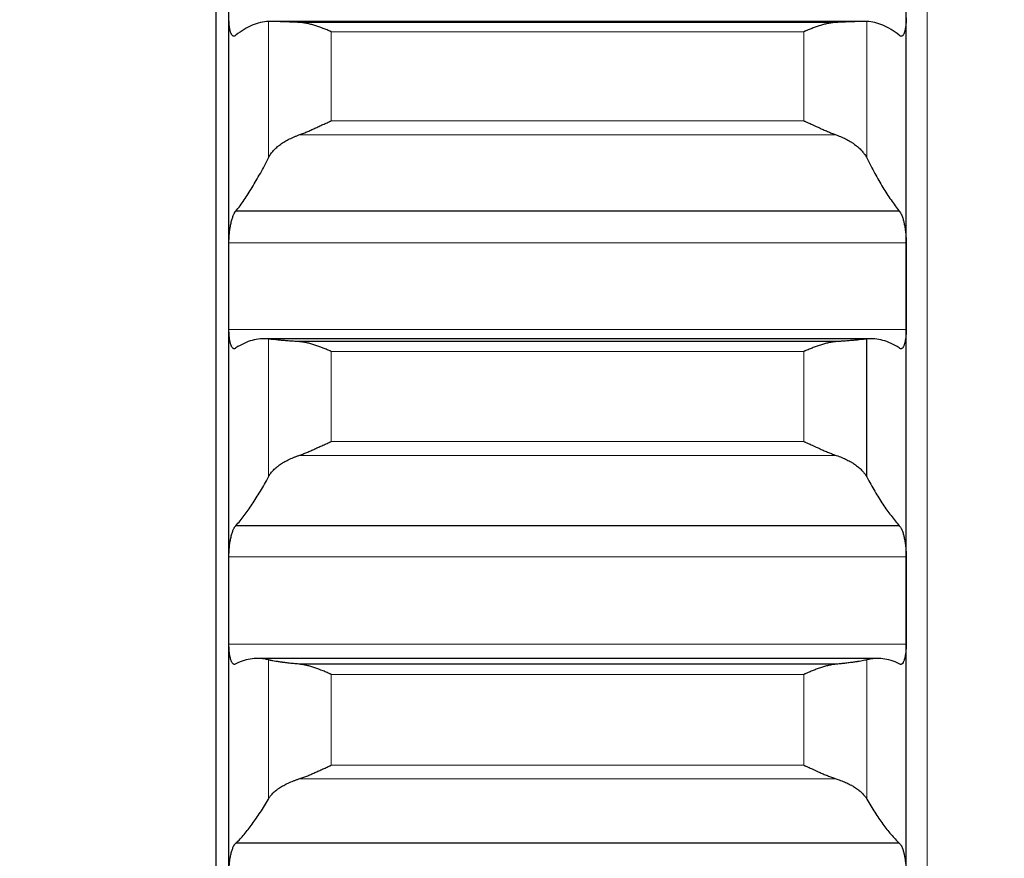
# Model space of a CAD drawing. Header units: inches. Extents: x 0 to 20790, y -12 to 14700.
# Tile 146 of 256: x 6246 to 6322, y 10090 to 10155. Entities that reach past the tile are written whole.
import ezdxf

# ---------------------------------------------------------------- set-up
doc = ezdxf.new("R2010")
doc.units = ezdxf.units.IN
doc.layers.add('1', color=7, linetype='Continuous', true_color=0xffffff)
doc.layers.add('254', color=7, linetype='Continuous', true_color=0xffffff)
doc.styles.add('latin_extended', font='simplex.shx')
doc.dimstyles.get("Standard").update_dxf_attribs({"dimtxt": 0.18, "dimasz": 0.18, "dimexe": 0.18, "dimexo": 0.0625, "dimgap": 0.09, "dimtad": 0, "dimtih": 1, "dimtoh": 1, "dimdec": 4, "dimzin": 0, "dimdsep": 46, "dimtxsty": 'Standard', "dimcen": 0.09, "dimadec": 0, "dimazin": 0, "dimtfac": 1, "dimtdec": 4, "dimtofl": 0, "dimtmove": 0, "dimatfit": 3, "dimfxl": 1, "dimtolj": 1, "dimtzin": 0, "dimarcsym": 0})

# ---------------------------------------------------------------- blocks, each defined once
blk = doc.blocks.new('_U2')
at = {"layer": '254', "color": 3, "linetype": 'Continuous', "lineweight": 13, "transparency": 16777216}
for p, q in [((7346.058, 11562.404), (7346.058, 8391.817)), ((658.558, 9851.463), (658.558, 8391.817)), ((781.058, 8426.817), (7223.558, 8426.817))]:
    blk.add_line(p, q, dxfattribs=at)
at = {"layer": '254', "color": 3, "transparency": 16777216}
for points in [[(781.058, 8447.233), (781.058, 8406.4), (658.558, 8426.817)], [(7223.558, 8406.4), (7223.558, 8447.233), (7346.058, 8426.817)]]:
    blk.add_solid(points, dxfattribs=at)
at = {"layer": 'Defpoints', "color": 0, "transparency": 16777216}
for p in [(7346.058, 11597.404), (658.558, 9886.463), (7346.058, 8426.817)]:
    blk.add_point(p, dxfattribs=at)
at = {"layer": '254', "color": 2, "lineweight": 13, "transparency": 16777216, "insert": (3786.475, 8610.567), "char_height": 122.5, "attachment_point": 1, "style": 'latin_extended'}
blk.add_mtext('\\A1;6687', dxfattribs=at)

msp = doc.modelspace()

# ---------------------------------------------------------------- linework, layer by layer
at = {"layer": '1', "color": 110, "linetype": 'Continuous', "lineweight": 13}
for p, q in [((6316.158, 10589.463), (6316.158, 10059.443)), ((6265.585, 10144.038), (6265.585, 10154.524)), ((6311.532, 10144.038), (6311.532, 10154.524)), ((6306.702, 10153.733), (6270.414, 10153.733)), ((6270.414, 10146.886), (6270.414, 10153.733)), ((6306.702, 10146.886), (6306.702, 10153.733)), ((6306.702, 10146.886), (6270.414, 10146.886)), ((6309.19, 10145.8), (6267.927, 10145.8)), ((6314.556, 10137.51), (6262.561, 10137.51)), ((6314.556, 10130.868), (6262.561, 10130.868)), ((6265.585, 10119.531), (6265.585, 10130.129)), ((6306.702, 10129.175), (6270.414, 10129.175)), ((6270.414, 10122.255), (6270.414, 10129.175)), ((6306.702, 10122.255), (6306.702, 10129.175)), ((6306.702, 10122.255), (6270.414, 10122.255)), ((6309.19, 10121.185), (6267.927, 10121.185)), ((6314.556, 10113.405), (6262.561, 10113.405)), ((6314.556, 10106.698), (6262.561, 10106.698)), ((6265.585, 10094.792), (6265.585, 10105.485)), ((6311.532, 10094.792), (6311.532, 10105.485)), ((6306.702, 10104.369), (6270.414, 10104.369)), ((6270.414, 10097.387), (6270.414, 10104.369)), ((6306.702, 10097.387), (6306.702, 10104.369)), ((6306.702, 10097.387), (6270.414, 10097.387)), ((6309.19, 10096.335), (6267.927, 10096.335))]:
    msp.add_line(p, q, dxfattribs=at)
at = {"layer": '1', "color": 2, "linetype": 'Continuous', "lineweight": 25}
for p, q in [((6261.558, 10224.463), (6261.558, 10059.448)), ((6262.558, 10134.189), (6262.558, 10158.071)), ((6314.558, 10134.189), (6314.558, 10158.071)), ((6311.303, 10154.527), (6265.746, 10154.527)), ((6309.19, 10154.449), (6267.927, 10154.449)), ((6314.021, 10139.953), (6263.096, 10139.953)), ((6262.558, 10110.051), (6262.558, 10134.189)), ((6314.558, 10110.051), (6314.558, 10134.189)), ((6311.887, 10130.149), (6265.23, 10130.149)), ((6309.19, 10129.927), (6267.927, 10129.927)), ((6311.532, 10119.531), (6311.532, 10130.129)), ((6314.021, 10115.79), (6263.096, 10115.79)), ((6262.558, 10085.696), (6262.558, 10110.051)), ((6314.558, 10085.696), (6314.558, 10110.051)), ((6312.377, 10105.596), (6264.739, 10105.596)), ((6309.19, 10105.156), (6267.927, 10105.156)), ((6314.021, 10091.4), (6263.096, 10091.4))]:
    msp.add_line(p, q, dxfattribs=at)
for points, knots in [([(6263.096, 10153.464), (6263.061, 10153.427), (6263.027, 10153.402), (6262.977, 10153.383), (6262.96, 10153.38), (6262.936, 10153.38), (6262.927, 10153.38), (6262.911, 10153.383), (6262.903, 10153.385), (6262.863, 10153.4), (6262.832, 10153.425), (6262.789, 10153.479), (6262.775, 10153.5), (6262.755, 10153.537), (6262.748, 10153.55), (6262.735, 10153.577), (6262.728, 10153.591), (6262.697, 10153.666), (6262.675, 10153.737), (6262.65, 10153.839), (6262.645, 10153.861), (6262.636, 10153.904), (6262.631, 10153.927), (6262.619, 10153.996), (6262.611, 10154.045), (6262.59, 10154.195), (6262.579, 10154.304), (6262.57, 10154.45), (6262.569, 10154.48), (6262.566, 10154.54), (6262.565, 10154.57), (6262.562, 10154.662), (6262.561, 10154.724), (6262.561, 10154.788)], [0, 0, 0, 0, 0.125, 0.125, 0.1875, 0.1875, 0.21875, 0.21875, 0.25, 0.25, 0.375, 0.375, 0.4375, 0.4375, 0.46875, 0.46875, 0.5, 0.5, 0.625, 0.625, 0.65625, 0.65625, 0.6875, 0.6875, 0.75, 0.75, 0.875, 0.875, 0.90625, 0.90625, 0.9375, 0.9375, 1, 1, 1, 1]), ([(6314.556, 10154.788), (6314.556, 10154.725), (6314.554, 10154.6), (6314.545, 10154.422), (6314.537, 10154.309), (6314.529, 10154.227), (6314.526, 10154.2), (6314.52, 10154.147), (6314.516, 10154.121), (6314.499, 10153.995), (6314.482, 10153.904), (6314.457, 10153.801), (6314.452, 10153.781), (6314.444, 10153.752), (6314.441, 10153.742), (6314.436, 10153.724), (6314.422, 10153.678), (6314.395, 10153.604), (6314.369, 10153.55), (6314.342, 10153.501), (6314.328, 10153.48), (6314.284, 10153.425), (6314.254, 10153.401), (6314.206, 10153.383), (6314.19, 10153.38), (6314.165, 10153.38), (6314.157, 10153.381), (6314.14, 10153.384), (6314.132, 10153.386), (6314.089, 10153.402), (6314.055, 10153.427), (6314.021, 10153.464)], [0, 0, 0, 0, 0.0625, 0.125, 0.1875, 0.1875, 0.21875, 0.21875, 0.25, 0.25, 0.375, 0.375, 0.40625, 0.40625, 0.421875, 0.421875, 0.4375, 0.5, 0.5625, 0.5625, 0.625, 0.625, 0.75, 0.75, 0.8125, 0.8125, 0.84375, 0.84375, 0.875, 0.875, 1, 1, 1, 1]), ([(6267.927, 10154.449), (6267.781, 10154.454), (6267.641, 10154.46), (6267.372, 10154.47), (6267.114, 10154.481), (6266.878, 10154.491), (6266.738, 10154.496), (6266.71, 10154.498), (6266.655, 10154.5), (6266.628, 10154.501), (6266.547, 10154.504), (6266.496, 10154.506), (6266.346, 10154.512), (6266.253, 10154.515), (6266.082, 10154.521), (6266.003, 10154.523), (6265.895, 10154.525), (6265.86, 10154.526), (6265.811, 10154.526), (6265.796, 10154.526), (6265.765, 10154.527), (6265.75, 10154.527), (6265.677, 10154.527), (6265.627, 10154.526), (6265.585, 10154.524)], [0, 0, 0, 0, 0.125, 0.125, 0.25, 0.375, 0.375, 0.40625, 0.40625, 0.4375, 0.4375, 0.5, 0.5, 0.625, 0.625, 0.75, 0.75, 0.8125, 0.8125, 0.84375, 0.84375, 0.875, 0.875, 1, 1, 1, 1]), ([(6270.414, 10153.733), (6270.411, 10153.734), (6270.408, 10153.736), (6270.401, 10153.738), (6270.398, 10153.74), (6270.388, 10153.744), (6270.368, 10153.753), (6270.321, 10153.772), (6270.229, 10153.812), (6270.15, 10153.844), (6269.992, 10153.909), (6269.887, 10153.951), (6269.573, 10154.071), (6269.365, 10154.145), (6269.054, 10154.242), (6268.95, 10154.272), (6268.795, 10154.313), (6268.743, 10154.326), (6268.639, 10154.35), (6268.587, 10154.362), (6268.432, 10154.393), (6268.33, 10154.411), (6268.127, 10154.437), (6268.027, 10154.446), (6267.927, 10154.449)], [0, 0, 0, 0, 0.003906, 0.003906, 0.007812, 0.007812, 0.015625, 0.03125, 0.0625, 0.125, 0.125, 0.25, 0.25, 0.5, 0.5, 0.625, 0.625, 0.6875, 0.6875, 0.75, 0.75, 0.875, 0.875, 1, 1, 1, 1]), ([(6309.19, 10154.449), (6309.09, 10154.446), (6308.99, 10154.437), (6308.789, 10154.411), (6308.687, 10154.394), (6308.484, 10154.352), (6308.381, 10154.328), (6308.174, 10154.274), (6308.07, 10154.244), (6307.86, 10154.179), (6307.756, 10154.144), (6307.546, 10154.07), (6307.441, 10154.031), (6307.231, 10153.951), (6307.125, 10153.909), (6306.967, 10153.844), (6306.888, 10153.812), (6306.795, 10153.772), (6306.749, 10153.753), (6306.729, 10153.744), (6306.716, 10153.739), (6306.709, 10153.736), (6306.702, 10153.733)], [0, 0, 0, 0, 0.125, 0.125, 0.25, 0.25, 0.375, 0.375, 0.5, 0.5, 0.625, 0.625, 0.75, 0.75, 0.875, 0.875, 0.9375, 0.96875, 0.984375, 0.992188, 0.992188, 1, 1, 1, 1]), ([(6311.532, 10154.524), (6311.489, 10154.526), (6311.439, 10154.527), (6311.325, 10154.527), (6311.196, 10154.525), (6311.038, 10154.521), (6310.909, 10154.517), (6310.864, 10154.515), (6310.794, 10154.513), (6310.77, 10154.512), (6310.721, 10154.51), (6310.697, 10154.509), (6310.572, 10154.504), (6310.36, 10154.496), (6310.125, 10154.486), (6309.878, 10154.476), (6309.749, 10154.47), (6309.579, 10154.464), (6309.544, 10154.462), (6309.475, 10154.46), (6309.37, 10154.456), (6309.263, 10154.452), (6309.19, 10154.449)], [0, 0, 0, 0, 0.125, 0.125, 0.25, 0.375, 0.375, 0.4375, 0.4375, 0.46875, 0.46875, 0.5, 0.5, 0.625, 0.75, 0.75, 0.875, 0.875, 0.90625, 0.90625, 0.9375, 1, 1, 1, 1]), ([(6267.927, 10145.8), (6268.026, 10145.835), (6268.127, 10145.873), (6268.328, 10145.954), (6268.429, 10145.996), (6268.633, 10146.083), (6268.736, 10146.129), (6268.942, 10146.221), (6269.046, 10146.268), (6269.256, 10146.364), (6269.361, 10146.412), (6269.571, 10146.509), (6269.676, 10146.557), (6269.886, 10146.652), (6269.991, 10146.7), (6270.15, 10146.77), (6270.229, 10146.805), (6270.322, 10146.846), (6270.368, 10146.866), (6270.388, 10146.875), (6270.401, 10146.88), (6270.408, 10146.883), (6270.414, 10146.886)], [0, 0, 0, 0, 0.125, 0.125, 0.25, 0.25, 0.375, 0.375, 0.5, 0.5, 0.625, 0.625, 0.75, 0.75, 0.875, 0.875, 0.9375, 0.96875, 0.984375, 0.992187, 0.992187, 1, 1, 1, 1]), ([(6306.702, 10146.886), (6306.706, 10146.885), (6306.709, 10146.883), (6306.716, 10146.88), (6306.719, 10146.879), (6306.729, 10146.875), (6306.749, 10146.866), (6306.795, 10146.846), (6306.888, 10146.805), (6306.967, 10146.77), (6307.125, 10146.7), (6307.23, 10146.652), (6307.544, 10146.51), (6307.752, 10146.414), (6308.063, 10146.272), (6308.166, 10146.225), (6308.322, 10146.155), (6308.374, 10146.132), (6308.477, 10146.086), (6308.529, 10146.064), (6308.684, 10145.997), (6308.787, 10145.954), (6308.989, 10145.873), (6309.09, 10145.835), (6309.19, 10145.8)], [0, 0, 0, 0, 0.003906, 0.003906, 0.007813, 0.007813, 0.015625, 0.03125, 0.0625, 0.125, 0.125, 0.25, 0.25, 0.5, 0.5, 0.625, 0.625, 0.6875, 0.6875, 0.75, 0.75, 0.875, 0.875, 1, 1, 1, 1]), ([(6265.585, 10144.038), (6265.627, 10144.124), (6265.677, 10144.21), (6265.792, 10144.378), (6265.921, 10144.545), (6266.079, 10144.707), (6266.208, 10144.827), (6266.253, 10144.867), (6266.323, 10144.926), (6266.347, 10144.945), (6266.395, 10144.984), (6266.42, 10145.003), (6266.545, 10145.098), (6266.756, 10145.245), (6266.991, 10145.381), (6267.238, 10145.512), (6267.368, 10145.574), (6267.538, 10145.648), (6267.572, 10145.663), (6267.641, 10145.692), (6267.746, 10145.734), (6267.854, 10145.774), (6267.927, 10145.8)], [0, 0, 0, 0, 0.125, 0.125, 0.25, 0.375, 0.375, 0.4375, 0.4375, 0.46875, 0.46875, 0.5, 0.5, 0.625, 0.75, 0.75, 0.875, 0.875, 0.90625, 0.90625, 0.9375, 1, 1, 1, 1]), ([(6309.19, 10145.8), (6309.336, 10145.748), (6309.476, 10145.693), (6309.744, 10145.576), (6310.002, 10145.452), (6310.238, 10145.316), (6310.379, 10145.227), (6310.407, 10145.209), (6310.462, 10145.172), (6310.489, 10145.154), (6310.569, 10145.098), (6310.621, 10145.061), (6310.77, 10144.947), (6310.863, 10144.869), (6311.035, 10144.71), (6311.114, 10144.629), (6311.222, 10144.506), (6311.256, 10144.464), (6311.305, 10144.401), (6311.321, 10144.38), (6311.352, 10144.338), (6311.367, 10144.317), (6311.439, 10144.21), (6311.489, 10144.124), (6311.532, 10144.038)], [0, 0, 0, 0, 0.125, 0.125, 0.25, 0.375, 0.375, 0.40625, 0.40625, 0.4375, 0.4375, 0.5, 0.5, 0.625, 0.625, 0.75, 0.75, 0.8125, 0.8125, 0.84375, 0.84375, 0.875, 0.875, 1, 1, 1, 1]), ([(6262.561, 10137.51), (6262.561, 10137.575), (6262.563, 10137.705), (6262.571, 10137.901), (6262.58, 10138.033), (6262.588, 10138.132), (6262.591, 10138.166), (6262.597, 10138.232), (6262.6, 10138.265), (6262.618, 10138.428), (6262.634, 10138.555), (6262.659, 10138.71), (6262.664, 10138.74), (6262.672, 10138.786), (6262.675, 10138.801), (6262.681, 10138.832), (6262.695, 10138.907), (6262.721, 10139.036), (6262.747, 10139.145), (6262.774, 10139.249), (6262.788, 10139.3), (6262.832, 10139.447), (6262.863, 10139.534), (6262.91, 10139.651), (6262.927, 10139.687), (6262.951, 10139.738), (6262.96, 10139.755), (6262.976, 10139.786), (6262.985, 10139.801), (6263.027, 10139.873), (6263.061, 10139.919), (6263.096, 10139.953)], [0, 0, 0, 0, 0.0625, 0.125, 0.1875, 0.1875, 0.21875, 0.21875, 0.25, 0.25, 0.375, 0.375, 0.40625, 0.40625, 0.421875, 0.421875, 0.4375, 0.5, 0.5625, 0.5625, 0.625, 0.625, 0.75, 0.75, 0.8125, 0.8125, 0.84375, 0.84375, 0.875, 0.875, 1, 1, 1, 1]), ([(6314.021, 10139.953), (6314.055, 10139.919), (6314.089, 10139.873), (6314.14, 10139.788), (6314.156, 10139.757), (6314.181, 10139.706), (6314.189, 10139.688), (6314.206, 10139.652), (6314.214, 10139.633), (6314.254, 10139.535), (6314.284, 10139.447), (6314.328, 10139.303), (6314.342, 10139.252), (6314.362, 10139.173), (6314.369, 10139.146), (6314.382, 10139.091), (6314.388, 10139.064), (6314.419, 10138.924), (6314.442, 10138.806), (6314.467, 10138.651), (6314.471, 10138.62), (6314.481, 10138.557), (6314.485, 10138.525), (6314.498, 10138.428), (6314.506, 10138.364), (6314.527, 10138.169), (6314.537, 10138.038), (6314.546, 10137.871), (6314.548, 10137.838), (6314.551, 10137.772), (6314.552, 10137.739), (6314.555, 10137.64), (6314.556, 10137.575), (6314.556, 10137.51)], [0, 0, 0, 0, 0.125, 0.125, 0.1875, 0.1875, 0.21875, 0.21875, 0.25, 0.25, 0.375, 0.375, 0.4375, 0.4375, 0.46875, 0.46875, 0.5, 0.5, 0.625, 0.625, 0.65625, 0.65625, 0.6875, 0.6875, 0.75, 0.75, 0.875, 0.875, 0.90625, 0.90625, 0.9375, 0.9375, 1, 1, 1, 1]), ([(6263.096, 10129.445), (6263.061, 10129.413), (6263.027, 10129.394), (6262.977, 10129.382), (6262.96, 10129.382), (6262.936, 10129.385), (6262.927, 10129.387), (6262.911, 10129.392), (6262.903, 10129.396), (6262.863, 10129.417), (6262.832, 10129.447), (6262.789, 10129.508), (6262.775, 10129.532), (6262.755, 10129.572), (6262.748, 10129.586), (6262.735, 10129.616), (6262.728, 10129.631), (6262.697, 10129.712), (6262.675, 10129.787), (6262.65, 10129.895), (6262.645, 10129.917), (6262.636, 10129.962), (6262.631, 10129.986), (6262.619, 10130.058), (6262.611, 10130.108), (6262.59, 10130.264), (6262.579, 10130.375), (6262.57, 10130.524), (6262.569, 10130.555), (6262.566, 10130.616), (6262.565, 10130.647), (6262.562, 10130.74), (6262.561, 10130.804), (6262.561, 10130.868)], [0, 0, 0, 0, 0.125, 0.125, 0.1875, 0.1875, 0.21875, 0.21875, 0.25, 0.25, 0.375, 0.375, 0.4375, 0.4375, 0.46875, 0.46875, 0.5, 0.5, 0.625, 0.625, 0.65625, 0.65625, 0.6875, 0.6875, 0.75, 0.75, 0.875, 0.875, 0.90625, 0.90625, 0.9375, 0.9375, 1, 1, 1, 1]), ([(6314.556, 10130.868), (6314.556, 10130.804), (6314.554, 10130.677), (6314.545, 10130.496), (6314.537, 10130.381), (6314.529, 10130.296), (6314.526, 10130.269), (6314.52, 10130.214), (6314.516, 10130.187), (6314.499, 10130.057), (6314.482, 10129.962), (6314.457, 10129.854), (6314.452, 10129.833), (6314.444, 10129.803), (6314.441, 10129.793), (6314.436, 10129.773), (6314.422, 10129.724), (6314.395, 10129.646), (6314.369, 10129.587), (6314.342, 10129.533), (6314.328, 10129.51), (6314.284, 10129.447), (6314.254, 10129.418), (6314.206, 10129.392), (6314.19, 10129.386), (6314.165, 10129.383), (6314.157, 10129.382), (6314.14, 10129.383), (6314.132, 10129.384), (6314.089, 10129.394), (6314.055, 10129.413), (6314.021, 10129.445)], [0, 0, 0, 0, 0.0625, 0.125, 0.1875, 0.1875, 0.21875, 0.21875, 0.25, 0.25, 0.375, 0.375, 0.40625, 0.40625, 0.421875, 0.421875, 0.4375, 0.5, 0.5625, 0.5625, 0.625, 0.625, 0.75, 0.75, 0.8125, 0.8125, 0.84375, 0.84375, 0.875, 0.875, 1, 1, 1, 1]), ([(6267.927, 10129.927), (6267.781, 10129.936), (6267.641, 10129.945), (6267.372, 10129.963), (6267.114, 10129.982), (6266.878, 10130.002), (6266.738, 10130.014), (6266.71, 10130.017), (6266.655, 10130.021), (6266.628, 10130.024), (6266.547, 10130.031), (6266.496, 10130.036), (6266.346, 10130.05), (6266.253, 10130.059), (6266.082, 10130.076), (6266.003, 10130.084), (6265.895, 10130.095), (6265.86, 10130.099), (6265.811, 10130.104), (6265.796, 10130.106), (6265.765, 10130.109), (6265.75, 10130.111), (6265.677, 10130.119), (6265.627, 10130.124), (6265.585, 10130.129)], [0, 0, 0, 0, 0.125, 0.125, 0.25, 0.375, 0.375, 0.40625, 0.40625, 0.4375, 0.4375, 0.5, 0.5, 0.625, 0.625, 0.75, 0.75, 0.8125, 0.8125, 0.84375, 0.84375, 0.875, 0.875, 1, 1, 1, 1]), ([(6270.414, 10129.175), (6270.411, 10129.176), (6270.408, 10129.178), (6270.401, 10129.181), (6270.398, 10129.182), (6270.388, 10129.186), (6270.368, 10129.195), (6270.321, 10129.215), (6270.229, 10129.255), (6270.15, 10129.288), (6269.992, 10129.354), (6269.887, 10129.396), (6269.573, 10129.52), (6269.365, 10129.596), (6269.054, 10129.697), (6268.95, 10129.729), (6268.795, 10129.772), (6268.743, 10129.786), (6268.639, 10129.813), (6268.587, 10129.825), (6268.432, 10129.86), (6268.33, 10129.879), (6268.127, 10129.91), (6268.027, 10129.921), (6267.927, 10129.927)], [0, 0, 0, 0, 0.003906, 0.003906, 0.007813, 0.007813, 0.015625, 0.03125, 0.0625, 0.125, 0.125, 0.25, 0.25, 0.5, 0.5, 0.625, 0.625, 0.6875, 0.6875, 0.75, 0.75, 0.875, 0.875, 1, 1, 1, 1]), ([(6309.19, 10129.927), (6309.09, 10129.921), (6308.99, 10129.91), (6308.789, 10129.879), (6308.687, 10129.86), (6308.484, 10129.815), (6308.381, 10129.789), (6308.174, 10129.731), (6308.07, 10129.699), (6307.86, 10129.631), (6307.756, 10129.595), (6307.546, 10129.519), (6307.441, 10129.479), (6307.231, 10129.397), (6307.125, 10129.354), (6306.967, 10129.288), (6306.888, 10129.255), (6306.795, 10129.215), (6306.749, 10129.195), (6306.729, 10129.186), (6306.716, 10129.181), (6306.709, 10129.178), (6306.702, 10129.175)], [0, 0, 0, 0, 0.125, 0.125, 0.25, 0.25, 0.375, 0.375, 0.5, 0.5, 0.625, 0.625, 0.75, 0.75, 0.875, 0.875, 0.9375, 0.96875, 0.984375, 0.992188, 0.992188, 1, 1, 1, 1]), ([(6311.532, 10130.129), (6311.489, 10130.124), (6311.439, 10130.119), (6311.325, 10130.106), (6311.196, 10130.093), (6311.038, 10130.076), (6310.909, 10130.063), (6310.864, 10130.059), (6310.794, 10130.052), (6310.77, 10130.05), (6310.721, 10130.045), (6310.697, 10130.043), (6310.572, 10130.031), (6310.36, 10130.012), (6310.125, 10129.993), (6309.878, 10129.973), (6309.749, 10129.964), (6309.579, 10129.952), (6309.544, 10129.95), (6309.475, 10129.945), (6309.37, 10129.938), (6309.263, 10129.931), (6309.19, 10129.927)], [0, 0, 0, 0, 0.125, 0.125, 0.25, 0.375, 0.375, 0.4375, 0.4375, 0.46875, 0.46875, 0.5, 0.5, 0.625, 0.75, 0.75, 0.875, 0.875, 0.90625, 0.90625, 0.9375, 1, 1, 1, 1]), ([(6267.927, 10121.185), (6268.026, 10121.218), (6268.127, 10121.254), (6268.328, 10121.331), (6268.429, 10121.372), (6268.633, 10121.457), (6268.736, 10121.501), (6268.942, 10121.592), (6269.046, 10121.638), (6269.256, 10121.733), (6269.361, 10121.781), (6269.571, 10121.876), (6269.676, 10121.924), (6269.886, 10122.02), (6269.991, 10122.067), (6270.15, 10122.138), (6270.229, 10122.173), (6270.322, 10122.214), (6270.368, 10122.235), (6270.388, 10122.243), (6270.401, 10122.249), (6270.408, 10122.252), (6270.414, 10122.255)], [0, 0, 0, 0, 0.125, 0.125, 0.25, 0.25, 0.375, 0.375, 0.5, 0.5, 0.625, 0.625, 0.75, 0.75, 0.875, 0.875, 0.9375, 0.96875, 0.984375, 0.992188, 0.992188, 1, 1, 1, 1]), ([(6306.702, 10122.255), (6306.706, 10122.253), (6306.709, 10122.252), (6306.716, 10122.249), (6306.719, 10122.248), (6306.729, 10122.243), (6306.749, 10122.235), (6306.795, 10122.214), (6306.888, 10122.173), (6306.967, 10122.138), (6307.125, 10122.067), (6307.23, 10122.02), (6307.544, 10121.877), (6307.752, 10121.782), (6308.063, 10121.642), (6308.166, 10121.595), (6308.322, 10121.527), (6308.374, 10121.505), (6308.477, 10121.46), (6308.529, 10121.438), (6308.684, 10121.374), (6308.787, 10121.332), (6308.989, 10121.254), (6309.09, 10121.218), (6309.19, 10121.185)], [0, 0, 0, 0, 0.003906, 0.003906, 0.007812, 0.007812, 0.015625, 0.03125, 0.0625, 0.125, 0.125, 0.25, 0.25, 0.5, 0.5, 0.625, 0.625, 0.6875, 0.6875, 0.75, 0.75, 0.875, 0.875, 1, 1, 1, 1]), ([(6265.585, 10119.531), (6265.627, 10119.612), (6265.677, 10119.692), (6265.792, 10119.849), (6265.921, 10120.005), (6266.079, 10120.157), (6266.208, 10120.27), (6266.253, 10120.307), (6266.323, 10120.362), (6266.347, 10120.381), (6266.395, 10120.417), (6266.42, 10120.435), (6266.545, 10120.524), (6266.756, 10120.662), (6266.991, 10120.791), (6267.238, 10120.913), (6267.368, 10120.972), (6267.538, 10121.042), (6267.572, 10121.056), (6267.641, 10121.083), (6267.746, 10121.123), (6267.854, 10121.16), (6267.927, 10121.185)], [0, 0, 0, 0, 0.125, 0.125, 0.25, 0.375, 0.375, 0.4375, 0.4375, 0.46875, 0.46875, 0.5, 0.5, 0.625, 0.75, 0.75, 0.875, 0.875, 0.90625, 0.90625, 0.9375, 1, 1, 1, 1]), ([(6309.19, 10121.185), (6309.336, 10121.136), (6309.476, 10121.084), (6309.744, 10120.974), (6310.002, 10120.857), (6310.238, 10120.729), (6310.379, 10120.645), (6310.407, 10120.628), (6310.462, 10120.594), (6310.489, 10120.577), (6310.569, 10120.524), (6310.621, 10120.489), (6310.77, 10120.382), (6310.863, 10120.309), (6311.035, 10120.16), (6311.114, 10120.084), (6311.222, 10119.969), (6311.256, 10119.93), (6311.305, 10119.871), (6311.321, 10119.851), (6311.352, 10119.811), (6311.367, 10119.792), (6311.439, 10119.692), (6311.489, 10119.612), (6311.532, 10119.531)], [0, 0, 0, 0, 0.125, 0.125, 0.25, 0.375, 0.375, 0.40625, 0.40625, 0.4375, 0.4375, 0.5, 0.5, 0.625, 0.625, 0.75, 0.75, 0.8125, 0.8125, 0.84375, 0.84375, 0.875, 0.875, 1, 1, 1, 1]), ([(6262.561, 10113.405), (6262.561, 10113.47), (6262.563, 10113.601), (6262.571, 10113.798), (6262.58, 10113.93), (6262.588, 10114.029), (6262.591, 10114.062), (6262.597, 10114.128), (6262.6, 10114.161), (6262.618, 10114.323), (6262.634, 10114.449), (6262.659, 10114.601), (6262.664, 10114.632), (6262.672, 10114.677), (6262.675, 10114.692), (6262.681, 10114.721), (6262.695, 10114.795), (6262.721, 10114.922), (6262.747, 10115.027), (6262.774, 10115.129), (6262.788, 10115.178), (6262.832, 10115.319), (6262.863, 10115.403), (6262.91, 10115.513), (6262.927, 10115.548), (6262.951, 10115.595), (6262.96, 10115.611), (6262.976, 10115.64), (6262.985, 10115.654), (6263.027, 10115.72), (6263.061, 10115.76), (6263.096, 10115.79)], [0, 0, 0, 0, 0.0625, 0.125, 0.1875, 0.1875, 0.21875, 0.21875, 0.25, 0.25, 0.375, 0.375, 0.40625, 0.40625, 0.421875, 0.421875, 0.4375, 0.5, 0.5625, 0.5625, 0.625, 0.625, 0.75, 0.75, 0.8125, 0.8125, 0.84375, 0.84375, 0.875, 0.875, 1, 1, 1, 1]), ([(6314.021, 10115.79), (6314.055, 10115.76), (6314.089, 10115.72), (6314.14, 10115.642), (6314.156, 10115.613), (6314.181, 10115.565), (6314.189, 10115.549), (6314.206, 10115.514), (6314.214, 10115.496), (6314.254, 10115.403), (6314.284, 10115.32), (6314.328, 10115.18), (6314.342, 10115.132), (6314.362, 10115.055), (6314.369, 10115.028), (6314.382, 10114.975), (6314.388, 10114.948), (6314.419, 10114.812), (6314.442, 10114.696), (6314.467, 10114.544), (6314.471, 10114.513), (6314.481, 10114.451), (6314.485, 10114.419), (6314.498, 10114.324), (6314.506, 10114.259), (6314.527, 10114.066), (6314.537, 10113.935), (6314.546, 10113.768), (6314.548, 10113.735), (6314.551, 10113.668), (6314.552, 10113.635), (6314.555, 10113.536), (6314.556, 10113.47), (6314.556, 10113.405)], [0, 0, 0, 0, 0.125, 0.125, 0.1875, 0.1875, 0.21875, 0.21875, 0.25, 0.25, 0.375, 0.375, 0.4375, 0.4375, 0.46875, 0.46875, 0.5, 0.5, 0.625, 0.625, 0.65625, 0.65625, 0.6875, 0.6875, 0.75, 0.75, 0.875, 0.875, 0.90625, 0.90625, 0.9375, 0.9375, 1, 1, 1, 1]), ([(6263.096, 10105.179), (6263.061, 10105.152), (6263.027, 10105.137), (6262.977, 10105.133), (6262.96, 10105.135), (6262.936, 10105.142), (6262.927, 10105.146), (6262.911, 10105.154), (6262.903, 10105.159), (6262.863, 10105.186), (6262.832, 10105.22), (6262.789, 10105.29), (6262.775, 10105.316), (6262.755, 10105.359), (6262.748, 10105.375), (6262.735, 10105.407), (6262.728, 10105.423), (6262.697, 10105.51), (6262.675, 10105.589), (6262.65, 10105.701), (6262.645, 10105.724), (6262.636, 10105.772), (6262.631, 10105.796), (6262.619, 10105.871), (6262.611, 10105.922), (6262.59, 10106.083), (6262.579, 10106.197), (6262.57, 10106.349), (6262.569, 10106.38), (6262.566, 10106.442), (6262.565, 10106.473), (6262.562, 10106.568), (6262.561, 10106.632), (6262.561, 10106.698)], [0, 0, 0, 0, 0.125, 0.125, 0.1875, 0.1875, 0.21875, 0.21875, 0.25, 0.25, 0.375, 0.375, 0.4375, 0.4375, 0.46875, 0.46875, 0.5, 0.5, 0.625, 0.625, 0.65625, 0.65625, 0.6875, 0.6875, 0.75, 0.75, 0.875, 0.875, 0.90625, 0.90625, 0.9375, 0.9375, 1, 1, 1, 1]), ([(6314.556, 10106.698), (6314.556, 10106.632), (6314.554, 10106.504), (6314.545, 10106.32), (6314.537, 10106.203), (6314.529, 10106.116), (6314.526, 10106.088), (6314.52, 10106.032), (6314.516, 10106.004), (6314.499, 10105.87), (6314.482, 10105.771), (6314.457, 10105.659), (6314.452, 10105.637), (6314.444, 10105.605), (6314.441, 10105.594), (6314.436, 10105.573), (6314.422, 10105.522), (6314.395, 10105.438), (6314.369, 10105.375), (6314.342, 10105.317), (6314.328, 10105.291), (6314.284, 10105.221), (6314.254, 10105.187), (6314.206, 10105.153), (6314.19, 10105.145), (6314.165, 10105.138), (6314.157, 10105.136), (6314.14, 10105.134), (6314.132, 10105.134), (6314.089, 10105.137), (6314.055, 10105.152), (6314.021, 10105.179)], [0, 0, 0, 0, 0.0625, 0.125, 0.1875, 0.1875, 0.21875, 0.21875, 0.25, 0.25, 0.375, 0.375, 0.40625, 0.40625, 0.421875, 0.421875, 0.4375, 0.5, 0.5625, 0.5625, 0.625, 0.625, 0.75, 0.75, 0.8125, 0.8125, 0.84375, 0.84375, 0.875, 0.875, 1, 1, 1, 1]), ([(6267.927, 10105.156), (6267.781, 10105.168), (6267.641, 10105.181), (6267.372, 10105.207), (6267.114, 10105.235), (6266.878, 10105.264), (6266.738, 10105.283), (6266.71, 10105.286), (6266.655, 10105.294), (6266.628, 10105.298), (6266.547, 10105.309), (6266.496, 10105.316), (6266.346, 10105.338), (6266.253, 10105.353), (6266.082, 10105.382), (6266.003, 10105.396), (6265.895, 10105.416), (6265.86, 10105.423), (6265.811, 10105.433), (6265.796, 10105.436), (6265.765, 10105.443), (6265.75, 10105.446), (6265.677, 10105.462), (6265.627, 10105.474), (6265.585, 10105.485)], [0, 0, 0, 0, 0.125, 0.125, 0.25, 0.375, 0.375, 0.40625, 0.40625, 0.4375, 0.4375, 0.5, 0.5, 0.625, 0.625, 0.75, 0.75, 0.8125, 0.8125, 0.84375, 0.84375, 0.875, 0.875, 1, 1, 1, 1]), ([(6270.414, 10104.369), (6270.411, 10104.371), (6270.408, 10104.372), (6270.401, 10104.375), (6270.398, 10104.377), (6270.388, 10104.381), (6270.368, 10104.39), (6270.321, 10104.41), (6270.229, 10104.45), (6270.15, 10104.484), (6269.992, 10104.551), (6269.887, 10104.594), (6269.573, 10104.72), (6269.365, 10104.798), (6269.054, 10104.904), (6268.95, 10104.937), (6268.795, 10104.983), (6268.743, 10104.998), (6268.639, 10105.026), (6268.587, 10105.04), (6268.432, 10105.077), (6268.33, 10105.099), (6268.127, 10105.134), (6268.027, 10105.147), (6267.927, 10105.156)], [0, 0, 0, 0, 0.003906, 0.003906, 0.007812, 0.007812, 0.015625, 0.03125, 0.0625, 0.125, 0.125, 0.25, 0.25, 0.5, 0.5, 0.625, 0.625, 0.6875, 0.6875, 0.75, 0.75, 0.875, 0.875, 1, 1, 1, 1]), ([(6309.19, 10105.156), (6309.09, 10105.147), (6308.99, 10105.134), (6308.789, 10105.099), (6308.687, 10105.078), (6308.484, 10105.029), (6308.381, 10105.001), (6308.174, 10104.94), (6308.07, 10104.906), (6307.86, 10104.835), (6307.756, 10104.798), (6307.546, 10104.719), (6307.441, 10104.678), (6307.231, 10104.594), (6307.125, 10104.551), (6306.967, 10104.484), (6306.888, 10104.45), (6306.795, 10104.41), (6306.749, 10104.39), (6306.729, 10104.381), (6306.716, 10104.375), (6306.709, 10104.372), (6306.702, 10104.369)], [0, 0, 0, 0, 0.125, 0.125, 0.25, 0.25, 0.375, 0.375, 0.5, 0.5, 0.625, 0.625, 0.75, 0.75, 0.875, 0.875, 0.9375, 0.96875, 0.984375, 0.992187, 0.992187, 1, 1, 1, 1]), ([(6311.532, 10105.485), (6311.489, 10105.474), (6311.439, 10105.462), (6311.325, 10105.437), (6311.196, 10105.41), (6311.038, 10105.382), (6310.909, 10105.361), (6310.864, 10105.353), (6310.794, 10105.342), (6310.77, 10105.339), (6310.721, 10105.331), (6310.697, 10105.327), (6310.572, 10105.309), (6310.36, 10105.279), (6310.125, 10105.25), (6309.878, 10105.222), (6309.749, 10105.208), (6309.579, 10105.191), (6309.544, 10105.188), (6309.475, 10105.181), (6309.37, 10105.171), (6309.263, 10105.162), (6309.19, 10105.156)], [0, 0, 0, 0, 0.125, 0.125, 0.25, 0.375, 0.375, 0.4375, 0.4375, 0.46875, 0.46875, 0.5, 0.5, 0.625, 0.75, 0.75, 0.875, 0.875, 0.90625, 0.90625, 0.9375, 1, 1, 1, 1]), ([(6267.927, 10096.335), (6268.026, 10096.366), (6268.127, 10096.4), (6268.328, 10096.474), (6268.429, 10096.514), (6268.633, 10096.596), (6268.736, 10096.639), (6268.942, 10096.727), (6269.046, 10096.773), (6269.256, 10096.866), (6269.361, 10096.913), (6269.571, 10097.008), (6269.676, 10097.056), (6269.886, 10097.151), (6269.991, 10097.198), (6270.15, 10097.269), (6270.229, 10097.305), (6270.322, 10097.346), (6270.368, 10097.366), (6270.388, 10097.375), (6270.401, 10097.381), (6270.408, 10097.384), (6270.414, 10097.387)], [0, 0, 0, 0, 0.125, 0.125, 0.25, 0.25, 0.375, 0.375, 0.5, 0.5, 0.625, 0.625, 0.75, 0.75, 0.875, 0.875, 0.9375, 0.96875, 0.984375, 0.992187, 0.992187, 1, 1, 1, 1]), ([(6306.702, 10097.387), (6306.706, 10097.385), (6306.709, 10097.384), (6306.716, 10097.381), (6306.719, 10097.38), (6306.729, 10097.375), (6306.749, 10097.366), (6306.795, 10097.346), (6306.888, 10097.305), (6306.967, 10097.269), (6307.125, 10097.199), (6307.23, 10097.151), (6307.544, 10097.009), (6307.752, 10096.914), (6308.063, 10096.776), (6308.166, 10096.731), (6308.322, 10096.664), (6308.374, 10096.642), (6308.477, 10096.599), (6308.529, 10096.577), (6308.684, 10096.515), (6308.787, 10096.475), (6308.989, 10096.401), (6309.09, 10096.366), (6309.19, 10096.335)], [0, 0, 0, 0, 0.003906, 0.003906, 0.007812, 0.007812, 0.015625, 0.03125, 0.0625, 0.125, 0.125, 0.25, 0.25, 0.5, 0.5, 0.625, 0.625, 0.6875, 0.6875, 0.75, 0.75, 0.875, 0.875, 1, 1, 1, 1]), ([(6265.585, 10094.792), (6265.627, 10094.867), (6265.677, 10094.941), (6265.792, 10095.087), (6265.921, 10095.232), (6266.079, 10095.374), (6266.208, 10095.479), (6266.253, 10095.514), (6266.323, 10095.565), (6266.347, 10095.582), (6266.395, 10095.616), (6266.42, 10095.633), (6266.545, 10095.717), (6266.756, 10095.846), (6266.991, 10095.966), (6267.238, 10096.081), (6267.368, 10096.136), (6267.538, 10096.201), (6267.572, 10096.214), (6267.641, 10096.239), (6267.746, 10096.277), (6267.854, 10096.312), (6267.927, 10096.335)], [0, 0, 0, 0, 0.125, 0.125, 0.25, 0.375, 0.375, 0.4375, 0.4375, 0.46875, 0.46875, 0.5, 0.5, 0.625, 0.75, 0.75, 0.875, 0.875, 0.90625, 0.90625, 0.9375, 1, 1, 1, 1]), ([(6309.19, 10096.335), (6309.336, 10096.289), (6309.476, 10096.241), (6309.744, 10096.137), (6310.002, 10096.028), (6310.238, 10095.908), (6310.379, 10095.83), (6310.407, 10095.814), (6310.462, 10095.782), (6310.489, 10095.766), (6310.569, 10095.717), (6310.621, 10095.684), (6310.77, 10095.584), (6310.863, 10095.516), (6311.035, 10095.377), (6311.114, 10095.306), (6311.222, 10095.198), (6311.256, 10095.162), (6311.305, 10095.107), (6311.321, 10095.089), (6311.352, 10095.052), (6311.367, 10095.034), (6311.439, 10094.941), (6311.489, 10094.867), (6311.532, 10094.792)], [0, 0, 0, 0, 0.125, 0.125, 0.25, 0.375, 0.375, 0.40625, 0.40625, 0.4375, 0.4375, 0.5, 0.5, 0.625, 0.625, 0.75, 0.75, 0.8125, 0.8125, 0.84375, 0.84375, 0.875, 0.875, 1, 1, 1, 1]), ([(6262.561, 10089.077), (6262.561, 10089.143), (6262.563, 10089.275), (6262.571, 10089.472), (6262.58, 10089.604), (6262.588, 10089.703), (6262.591, 10089.736), (6262.597, 10089.801), (6262.6, 10089.833), (6262.618, 10089.994), (6262.634, 10090.119), (6262.659, 10090.269), (6262.664, 10090.298), (6262.672, 10090.342), (6262.675, 10090.357), (6262.681, 10090.386), (6262.695, 10090.458), (6262.721, 10090.582), (6262.747, 10090.684), (6262.774, 10090.783), (6262.788, 10090.83), (6262.832, 10090.966), (6262.863, 10091.045), (6262.91, 10091.15), (6262.927, 10091.182), (6262.951, 10091.226), (6262.96, 10091.24), (6262.976, 10091.267), (6262.985, 10091.28), (6263.027, 10091.34), (6263.061, 10091.376), (6263.096, 10091.4)], [0, 0, 0, 0, 0.0625, 0.125, 0.1875, 0.1875, 0.21875, 0.21875, 0.25, 0.25, 0.375, 0.375, 0.40625, 0.40625, 0.421875, 0.421875, 0.4375, 0.5, 0.5625, 0.5625, 0.625, 0.625, 0.75, 0.75, 0.8125, 0.8125, 0.84375, 0.84375, 0.875, 0.875, 1, 1, 1, 1]), ([(6314.021, 10091.4), (6314.055, 10091.376), (6314.089, 10091.34), (6314.14, 10091.269), (6314.156, 10091.242), (6314.181, 10091.198), (6314.189, 10091.183), (6314.206, 10091.15), (6314.214, 10091.133), (6314.254, 10091.046), (6314.284, 10090.966), (6314.328, 10090.833), (6314.342, 10090.786), (6314.362, 10090.711), (6314.369, 10090.686), (6314.382, 10090.634), (6314.388, 10090.608), (6314.419, 10090.475), (6314.442, 10090.362), (6314.467, 10090.212), (6314.471, 10090.182), (6314.481, 10090.12), (6314.485, 10090.089), (6314.498, 10089.995), (6314.506, 10089.931), (6314.527, 10089.739), (6314.537, 10089.609), (6314.546, 10089.442), (6314.548, 10089.409), (6314.551, 10089.342), (6314.552, 10089.309), (6314.555, 10089.209), (6314.556, 10089.143), (6314.556, 10089.077)], [0, 0, 0, 0, 0.125, 0.125, 0.1875, 0.1875, 0.21875, 0.21875, 0.25, 0.25, 0.375, 0.375, 0.4375, 0.4375, 0.46875, 0.46875, 0.5, 0.5, 0.625, 0.625, 0.65625, 0.65625, 0.6875, 0.6875, 0.75, 0.75, 0.875, 0.875, 0.90625, 0.90625, 0.9375, 0.9375, 1, 1, 1, 1])]:
    msp.add_open_spline(points, degree=3, knots=knots, dxfattribs=at)
for points in [[(6265.585, 10154.524), (6265.381, 10154.515), (6264.971, 10154.457), (6264.352, 10154.252), (6263.727, 10153.927), (6263.307, 10153.632), (6263.096, 10153.464)], [(6314.021, 10153.464), (6313.81, 10153.632), (6313.39, 10153.927), (6312.765, 10154.252), (6312.146, 10154.457), (6311.736, 10154.515), (6311.532, 10154.524)], [(6263.096, 10139.953), (6263.307, 10140.221), (6263.727, 10140.793), (6264.352, 10141.76), (6264.971, 10142.836), (6265.381, 10143.625), (6265.585, 10144.038)], [(6311.532, 10144.038), (6311.736, 10143.625), (6312.146, 10142.836), (6312.765, 10141.76), (6313.39, 10140.793), (6313.81, 10140.221), (6314.021, 10139.953)], [(6262.558, 10134.189), (6262.558, 10135.296), (6262.559, 10136.403), (6262.561, 10137.51)], [(6314.556, 10137.51), (6314.557, 10136.403), (6314.558, 10135.296), (6314.558, 10134.189)], [(6262.561, 10130.868), (6262.559, 10131.975), (6262.558, 10133.082), (6262.558, 10134.189)], [(6314.558, 10134.189), (6314.558, 10133.082), (6314.557, 10131.975), (6314.556, 10130.868)], [(6265.585, 10130.129), (6265.381, 10130.152), (6264.971, 10130.158), (6264.352, 10130.046), (6263.727, 10129.815), (6263.307, 10129.582), (6263.096, 10129.445)], [(6314.021, 10129.445), (6313.81, 10129.582), (6313.39, 10129.815), (6312.765, 10130.046), (6312.146, 10130.158), (6311.736, 10130.152), (6311.532, 10130.129)], [(6263.096, 10115.79), (6263.307, 10116.028), (6263.727, 10116.541), (6264.352, 10117.421), (6264.971, 10118.411), (6265.381, 10119.146), (6265.585, 10119.531)], [(6311.532, 10119.531), (6311.736, 10119.146), (6312.146, 10118.411), (6312.765, 10117.421), (6313.39, 10116.541), (6313.81, 10116.028), (6314.021, 10115.79)], [(6262.558, 10110.051), (6262.558, 10111.169), (6262.559, 10112.287), (6262.561, 10113.405)], [(6314.556, 10113.405), (6314.557, 10112.287), (6314.558, 10111.169), (6314.558, 10110.051)], [(6262.561, 10106.698), (6262.559, 10107.815), (6262.558, 10108.933), (6262.558, 10110.051)], [(6314.558, 10110.051), (6314.558, 10108.933), (6314.557, 10107.815), (6314.556, 10106.698)], [(6265.585, 10105.485), (6265.381, 10105.54), (6264.971, 10105.609), (6264.352, 10105.591), (6263.727, 10105.455), (6263.307, 10105.284), (6263.096, 10105.179)], [(6314.021, 10105.179), (6313.81, 10105.284), (6313.39, 10105.455), (6312.765, 10105.591), (6312.146, 10105.609), (6311.736, 10105.54), (6311.532, 10105.485)], [(6263.096, 10091.4), (6263.307, 10091.608), (6263.727, 10092.061), (6264.352, 10092.853), (6264.971, 10093.757), (6265.381, 10094.434), (6265.585, 10094.792)], [(6311.532, 10094.792), (6311.736, 10094.434), (6312.146, 10093.757), (6312.765, 10092.853), (6313.39, 10092.061), (6313.81, 10091.608), (6314.021, 10091.4)]]:
    msp.add_open_spline(points, degree=3, dxfattribs=at)

# ---------------------------------------------------------------- dimensions: what is measured, and where the dimension line sits
at = {"layer": '254', "color": 2, "linetype": 'Continuous', "lineweight": 13}
dim = msp.add_linear_dim(base=(7346.05829, 8426.8167), p1=(658.5583, 9886.46316), p2=(7346.05829, 11597.40368), dimstyle='Standard', override={"dimscale": 35, "dimtxt": 3.5, "dimasz": 3.5, "dimexe": 1, "dimexo": 1, "dimgap": 1.75, "dimtad": 1, "dimtih": 1, "dimtoh": 0, "dimdec": 0, "dimlfac": 1, "dimzin": 8, "dimdsep": 46, "dimlunit": 2, "dimtxsty": 'latin_extended', "dimsah": 1, "dimse1": 0, "dimse2": 0, "dimsd1": 0, "dimsd2": 0, "dimclrd": 3, "dimclre": 3, "dimclrt": 2, "dimtol": 0, "dimtm": -0.1, "dimtfac": 0.714286, "dimtdec": 3, "dimtofl": 1, "dimtmove": 0, "dimtzin": 8, "dimlwd": 13, "dimlwe": 13}, dxfattribs=at)
dim.commit()
dim.dimension.update_dxf_attribs({"geometry": '_U2', "text_midpoint": (4002.3083, 8426.8167), "dimtype": 160})

doc.saveas('drawing.dxf')
